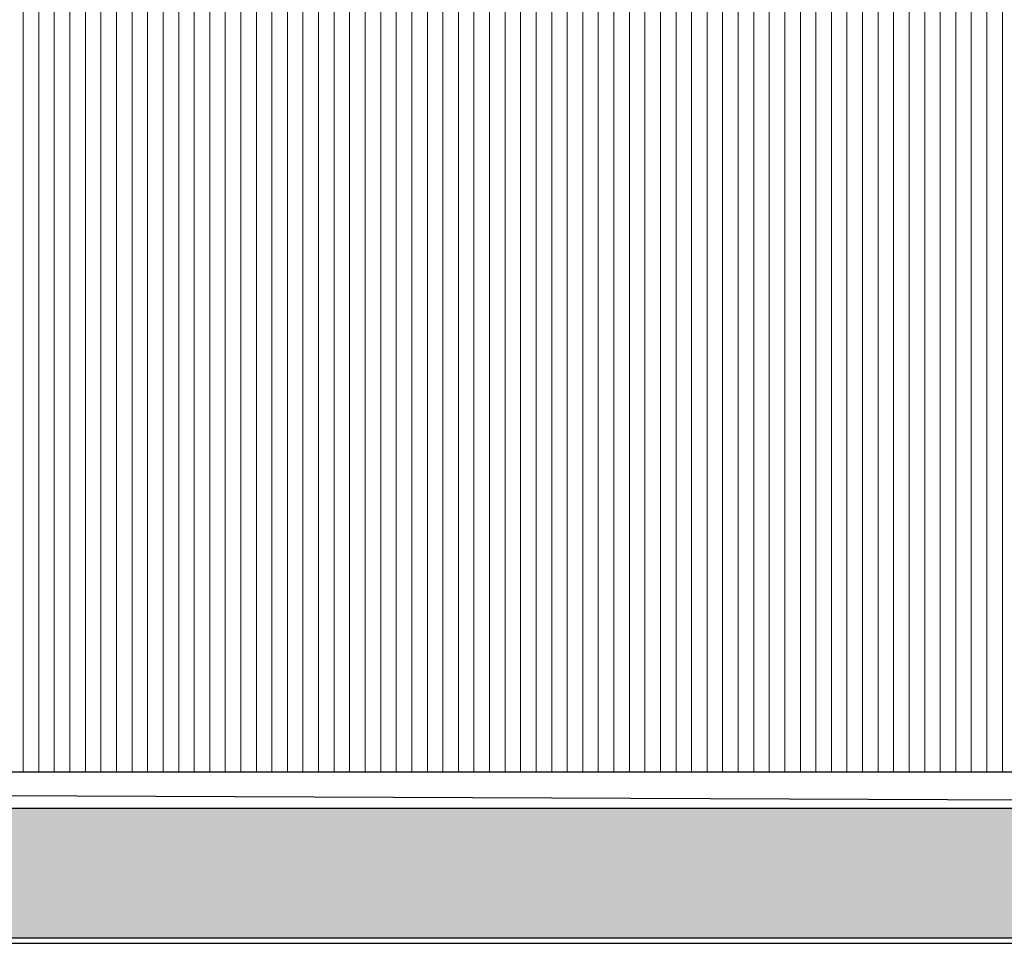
# Model space of a CAD drawing. Header units: millimetres. Extents: x -94445 to -15191, y 1000 to 18261.
# Tile 39 of 108: x -62324 to -54719, y 2500 to 9630. Entities that reach past the tile are written whole.
import ezdxf

# ---------------------------------------------------------------- set-up
doc = ezdxf.new("R2010")
doc.units = ezdxf.units.MM
doc.header["$LTSCALE"] = 0.5
doc.header["$MEASUREMENT"] = 0
doc.linetypes.add('PLINE', pattern=[0])
for name, color, linetype in [('23-- Yttervegger', 7, 'Continuous'), ('71-- Bearbeidet terreng', 7, 'Continuous'), ('71-- Bearbeidet terreng (Skravur)', 7, 'Continuous')]:
    doc.layers.add(name, color=color, linetype=linetype)
doc.layers.add('262- Taktekking', color=7, linetype='Continuous', lineweight=0)

# ---------------------------------------------------------------- blocks, each defined once
blk = doc.blocks.new('*X2')
at = {"layer": '262- Taktekking', "linetype": 'PLINE'}
for p, q in [((-62296.1, 7320), (-62296.1, 4002.7)), ((-62296.1, 4000), (-62296.1, 7320)), ((-62176.1, 7320), (-62176.1, 4002.7)), ((-62176.1, 4000), (-62176.1, 7320)), ((-62056.1, 7320), (-62056.1, 4002.7)), ((-62056.1, 4000), (-62056.1, 7320)), ((-61936, 7320), (-61936, 4002.7)), ((-61936, 4000), (-61936, 7320)), ((-61816, 7320), (-61816, 4002.7)), ((-61816, 4000), (-61816, 7320)), ((-61696, 7320), (-61696, 4002.7)), ((-61696, 4000), (-61696, 7320)), ((-61576, 7320), (-61576, 4002.7)), ((-61576, 4000), (-61576, 7320)), ((-61455.9, 7320), (-61455.9, 4002.7)), ((-61455.9, 4000), (-61455.9, 7320)), ((-61335.9, 7320), (-61335.9, 4002.7)), ((-61335.9, 4000), (-61335.9, 7320)), ((-61215.9, 7320), (-61215.9, 4002.7)), ((-61215.9, 4000), (-61215.9, 7320)), ((-61095.8, 7320), (-61095.8, 4002.7)), ((-61095.8, 4000), (-61095.8, 7320)), ((-60975.8, 7320), (-60975.8, 4002.7)), ((-60975.8, 4000), (-60975.8, 7320)), ((-60855.8, 7320), (-60855.8, 4002.7)), ((-60855.8, 4000), (-60855.8, 7320)), ((-60735.7, 7320), (-60735.7, 4002.7)), ((-60735.7, 4000), (-60735.7, 7320)), ((-60615.7, 7320), (-60615.7, 4002.7)), ((-60615.7, 4000), (-60615.7, 7320)), ((-60495.7, 7320), (-60495.7, 4002.7)), ((-60495.7, 4000), (-60495.7, 7320)), ((-60375.6, 7320), (-60375.6, 4002.7)), ((-60375.6, 4000), (-60375.6, 7320)), ((-60255.6, 7320), (-60255.6, 4002.7)), ((-60255.6, 4000), (-60255.6, 7320)), ((-60135.6, 7320), (-60135.6, 4002.7)), ((-60135.6, 4000), (-60135.6, 7320)), ((-60015.5, 7320), (-60015.5, 4002.7)), ((-60015.5, 4000), (-60015.5, 7320)), ((-59895.5, 7320), (-59895.5, 4002.7)), ((-59895.5, 4000), (-59895.5, 7320)), ((-59775.5, 7320), (-59775.5, 4002.7)), ((-59775.5, 4000), (-59775.5, 7320)), ((-59655.5, 7320), (-59655.5, 4002.7)), ((-59655.5, 4000), (-59655.5, 7320)), ((-59535.4, 7320), (-59535.4, 4002.7)), ((-59535.4, 4000), (-59535.4, 7320)), ((-59415.4, 7320), (-59415.4, 4002.7)), ((-59415.4, 4000), (-59415.4, 7320)), ((-59295.4, 7320), (-59295.4, 4002.7)), ((-59295.4, 4000), (-59295.4, 7320)), ((-59175.3, 7320), (-59175.3, 4002.7)), ((-59175.3, 4000), (-59175.3, 7320)), ((-59055.3, 7320), (-59055.3, 4002.7)), ((-59055.3, 4000), (-59055.3, 7320)), ((-58935.3, 7320), (-58935.3, 4002.7)), ((-58935.3, 4000), (-58935.3, 7320)), ((-58815.2, 7320), (-58815.2, 4002.7)), ((-58815.2, 4000), (-58815.2, 7320)), ((-58695.2, 7320), (-58695.2, 4002.7)), ((-58695.2, 4000), (-58695.2, 7320)), ((-58575.2, 7320), (-58575.2, 4002.7)), ((-58575.2, 4000), (-58575.2, 7320)), ((-58455.1, 7320), (-58455.1, 4002.7)), ((-58455.1, 4000), (-58455.1, 7320)), ((-58335.1, 7320), (-58335.1, 4002.7)), ((-58335.1, 4000), (-58335.1, 7320)), ((-58215.1, 7320), (-58215.1, 4002.7)), ((-58215.1, 4000), (-58215.1, 7320)), ((-58095.1, 7320), (-58095.1, 4002.7)), ((-58095.1, 4000), (-58095.1, 7320)), ((-57975, 7320), (-57975, 4002.7)), ((-57975, 4000), (-57975, 7320)), ((-57855, 7320), (-57855, 4002.7)), ((-57855, 4000), (-57855, 7320)), ((-57735, 7320), (-57735, 4002.7)), ((-57735, 4000), (-57735, 7320)), ((-57614.9, 7320), (-57614.9, 4002.7)), ((-57614.9, 4000), (-57614.9, 7320)), ((-57494.9, 7320), (-57494.9, 4002.7)), ((-57494.9, 4000), (-57494.9, 7320)), ((-57374.9, 7320), (-57374.9, 4002.7)), ((-57374.9, 4000), (-57374.9, 7320)), ((-57254.8, 7320), (-57254.8, 4002.7)), ((-57254.8, 4000), (-57254.8, 7320)), ((-57134.8, 7320), (-57134.8, 4002.7)), ((-57134.8, 4000), (-57134.8, 7320)), ((-57014.8, 7320), (-57014.8, 4002.7)), ((-57014.8, 4000), (-57014.8, 7320)), ((-56894.7, 7320), (-56894.7, 4002.7)), ((-56894.7, 4000), (-56894.7, 7320)), ((-56774.7, 7320), (-56774.7, 4002.7)), ((-56774.7, 4000), (-56774.7, 7320)), ((-56654.7, 7320), (-56654.7, 4002.7)), ((-56654.7, 4000), (-56654.7, 7320)), ((-56534.6, 7320), (-56534.6, 4002.7)), ((-56534.6, 4000), (-56534.6, 7320)), ((-56414.6, 7320), (-56414.6, 4002.7)), ((-56414.6, 4000), (-56414.6, 7320)), ((-56294.6, 7320), (-56294.6, 4002.7)), ((-56294.6, 4000), (-56294.6, 7320)), ((-56174.6, 7320), (-56174.6, 4002.7)), ((-56174.6, 4000), (-56174.6, 7320)), ((-56054.5, 7320), (-56054.5, 4002.7)), ((-56054.5, 4000), (-56054.5, 7320)), ((-55934.5, 7320), (-55934.5, 4002.7)), ((-55934.5, 4000), (-55934.5, 7320)), ((-55814.5, 7320), (-55814.5, 4002.7)), ((-55814.5, 4000), (-55814.5, 7320)), ((-55694.4, 7320), (-55694.4, 4002.7)), ((-55694.4, 4000), (-55694.4, 7320)), ((-55574.4, 7320), (-55574.4, 4002.7)), ((-55574.4, 4000), (-55574.4, 7320)), ((-55454.4, 7320), (-55454.4, 4002.7)), ((-55454.4, 4000), (-55454.4, 7320)), ((-55334.3, 7320), (-55334.3, 4002.7)), ((-55334.3, 4000), (-55334.3, 7320)), ((-55214.3, 7320), (-55214.3, 4002.7)), ((-55214.3, 4000), (-55214.3, 7320)), ((-55094.3, 7320), (-55094.3, 4002.7)), ((-55094.3, 4000), (-55094.3, 7320)), ((-54974.2, 7320), (-54974.2, 4002.7)), ((-54974.2, 4000), (-54974.2, 7320)), ((-54854.2, 7320), (-54854.2, 4002.7)), ((-54854.2, 4000), (-54854.2, 7320)), ((-54734.2, 7320), (-54734.2, 4002.7)), ((-54734.2, 4000), (-54734.2, 7320)), ((-62296.1, 4002.7), (-62296.1, 3820)), ((-62296.1, 3820), (-62296.1, 4000)), ((-62176.1, 4002.7), (-62176.1, 3820)), ((-62176.1, 3820), (-62176.1, 4000)), ((-62056.1, 4002.7), (-62056.1, 3820)), ((-62056.1, 3820), (-62056.1, 4000)), ((-61936, 4002.7), (-61936, 3820)), ((-61936, 3820), (-61936, 4000)), ((-61816, 4002.7), (-61816, 3820)), ((-61816, 3820), (-61816, 4000)), ((-61696, 4002.7), (-61696, 3820)), ((-61696, 3820), (-61696, 4000)), ((-61576, 4002.7), (-61576, 3820)), ((-61576, 3820), (-61576, 4000)), ((-61455.9, 4002.7), (-61455.9, 3820)), ((-61455.9, 3820), (-61455.9, 4000)), ((-61335.9, 4002.7), (-61335.9, 3820)), ((-61335.9, 3820), (-61335.9, 4000)), ((-61215.9, 4002.7), (-61215.9, 3820)), ((-61215.9, 3820), (-61215.9, 4000)), ((-61095.8, 4002.7), (-61095.8, 3820)), ((-61095.8, 3820), (-61095.8, 4000)), ((-60975.8, 4002.7), (-60975.8, 3820)), ((-60975.8, 3820), (-60975.8, 4000)), ((-60855.8, 4002.7), (-60855.8, 3820)), ((-60855.8, 3820), (-60855.8, 4000)), ((-60735.7, 4002.7), (-60735.7, 3820)), ((-60735.7, 3820), (-60735.7, 4000)), ((-60615.7, 4002.7), (-60615.7, 3820)), ((-60615.7, 3820), (-60615.7, 4000)), ((-60495.7, 4002.7), (-60495.7, 3820)), ((-60495.7, 3820), (-60495.7, 4000)), ((-60375.6, 4002.7), (-60375.6, 3820)), ((-60375.6, 3820), (-60375.6, 4000)), ((-60255.6, 4002.7), (-60255.6, 3820)), ((-60255.6, 3820), (-60255.6, 4000)), ((-60135.6, 4002.7), (-60135.6, 3820)), ((-60135.6, 3820), (-60135.6, 4000)), ((-60015.5, 4002.7), (-60015.5, 3820)), ((-60015.5, 3820), (-60015.5, 4000)), ((-59895.5, 4002.7), (-59895.5, 3820)), ((-59895.5, 3820), (-59895.5, 4000)), ((-59775.5, 4002.7), (-59775.5, 3820)), ((-59775.5, 3820), (-59775.5, 4000)), ((-59655.5, 4002.7), (-59655.5, 3820)), ((-59655.5, 3820), (-59655.5, 4000)), ((-59535.4, 4002.7), (-59535.4, 3820)), ((-59535.4, 3820), (-59535.4, 4000)), ((-59415.4, 4002.7), (-59415.4, 3820)), ((-59415.4, 3820), (-59415.4, 4000)), ((-59295.4, 4002.7), (-59295.4, 3820)), ((-59295.4, 3820), (-59295.4, 4000)), ((-59175.3, 4002.7), (-59175.3, 3820)), ((-59175.3, 3820), (-59175.3, 4000)), ((-59055.3, 4002.7), (-59055.3, 3820)), ((-59055.3, 3820), (-59055.3, 4000)), ((-58935.3, 4002.7), (-58935.3, 3820)), ((-58935.3, 3820), (-58935.3, 4000)), ((-58815.2, 4002.7), (-58815.2, 3820)), ((-58815.2, 3820), (-58815.2, 4000)), ((-58695.2, 4002.7), (-58695.2, 3820)), ((-58695.2, 3820), (-58695.2, 4000)), ((-58575.2, 4002.7), (-58575.2, 3820)), ((-58575.2, 3820), (-58575.2, 4000)), ((-58455.1, 4002.7), (-58455.1, 3820)), ((-58455.1, 3820), (-58455.1, 4000)), ((-58335.1, 4002.7), (-58335.1, 3820)), ((-58335.1, 3820), (-58335.1, 4000)), ((-58215.1, 4002.7), (-58215.1, 3820)), ((-58215.1, 3820), (-58215.1, 4000)), ((-58095.1, 4002.7), (-58095.1, 3820)), ((-58095.1, 3820), (-58095.1, 4000)), ((-57975, 4002.7), (-57975, 3820)), ((-57975, 3820), (-57975, 4000)), ((-57855, 4002.7), (-57855, 3820)), ((-57855, 3820), (-57855, 4000)), ((-57735, 4002.7), (-57735, 3820)), ((-57735, 3820), (-57735, 4000)), ((-57614.9, 4002.7), (-57614.9, 3820)), ((-57614.9, 3820), (-57614.9, 4000)), ((-57494.9, 4002.7), (-57494.9, 3820)), ((-57494.9, 3820), (-57494.9, 4000)), ((-57374.9, 4002.7), (-57374.9, 3820)), ((-57374.9, 3820), (-57374.9, 4000)), ((-57254.8, 4002.7), (-57254.8, 3820)), ((-57254.8, 3820), (-57254.8, 4000)), ((-57134.8, 4002.7), (-57134.8, 3820)), ((-57134.8, 3820), (-57134.8, 4000)), ((-57014.8, 4002.7), (-57014.8, 3820)), ((-57014.8, 3820), (-57014.8, 4000)), ((-56894.7, 4002.7), (-56894.7, 3820)), ((-56894.7, 3820), (-56894.7, 4000)), ((-56774.7, 4002.7), (-56774.7, 3820)), ((-56774.7, 3820), (-56774.7, 4000)), ((-56654.7, 4002.7), (-56654.7, 3820)), ((-56654.7, 3820), (-56654.7, 4000)), ((-56534.6, 4002.7), (-56534.6, 3820)), ((-56534.6, 3820), (-56534.6, 4000)), ((-56414.6, 4002.7), (-56414.6, 3820)), ((-56414.6, 3820), (-56414.6, 4000)), ((-56294.6, 4002.7), (-56294.6, 3820)), ((-56294.6, 3820), (-56294.6, 4000)), ((-56174.6, 4002.7), (-56174.6, 3820)), ((-56174.6, 3820), (-56174.6, 4000)), ((-56054.5, 4002.7), (-56054.5, 3820)), ((-56054.5, 3820), (-56054.5, 4000)), ((-55934.5, 4002.7), (-55934.5, 3820)), ((-55934.5, 3820), (-55934.5, 4000)), ((-55814.5, 4002.7), (-55814.5, 3820)), ((-55814.5, 3820), (-55814.5, 4000)), ((-55694.4, 4002.7), (-55694.4, 3820)), ((-55694.4, 3820), (-55694.4, 4000)), ((-55574.4, 4002.7), (-55574.4, 3820)), ((-55574.4, 3820), (-55574.4, 4000)), ((-55454.4, 4002.7), (-55454.4, 3820)), ((-55454.4, 3820), (-55454.4, 4000)), ((-55334.3, 4002.7), (-55334.3, 3820)), ((-55334.3, 3820), (-55334.3, 4000)), ((-55214.3, 4002.7), (-55214.3, 3820)), ((-55214.3, 3820), (-55214.3, 4000)), ((-55094.3, 4002.7), (-55094.3, 3820)), ((-55094.3, 3820), (-55094.3, 4000)), ((-54974.2, 4002.7), (-54974.2, 3820)), ((-54974.2, 3820), (-54974.2, 4000)), ((-54854.2, 4002.7), (-54854.2, 3820)), ((-54854.2, 3820), (-54854.2, 4000)), ((-54734.2, 4002.7), (-54734.2, 3820)), ((-54734.2, 3820), (-54734.2, 4000))]:
    blk.add_line(p, q, dxfattribs=at)
blk = doc.blocks.new('*X6')
at = {"layer": '262- Taktekking', "linetype": 'PLINE'}
for p, q in [((-62296.1, 12002.7), (-62296.1, 8002.7)), ((-62296.1, 8000), (-62296.1, 12000)), ((-62176.1, 12002.7), (-62176.1, 8002.7)), ((-62176.1, 8000), (-62176.1, 12000)), ((-62056.1, 12002.7), (-62056.1, 8002.7)), ((-62056.1, 8000), (-62056.1, 12000)), ((-61936, 12002.7), (-61936, 8002.7)), ((-61936, 8000), (-61936, 12000)), ((-61816, 12002.7), (-61816, 8002.7)), ((-61816, 8000), (-61816, 12000)), ((-61696, 12002.7), (-61696, 8002.7)), ((-61696, 8000), (-61696, 12000)), ((-61576, 12002.7), (-61576, 8002.7)), ((-61576, 8000), (-61576, 12000)), ((-61455.9, 12002.7), (-61455.9, 8002.7)), ((-61455.9, 8000), (-61455.9, 12000)), ((-61335.9, 12002.7), (-61335.9, 8002.7)), ((-61335.9, 8000), (-61335.9, 12000)), ((-61215.9, 12002.7), (-61215.9, 8002.7)), ((-61215.9, 8000), (-61215.9, 12000)), ((-61095.8, 12002.7), (-61095.8, 8002.7)), ((-61095.8, 8000), (-61095.8, 12000)), ((-60975.8, 12002.7), (-60975.8, 8002.7)), ((-60975.8, 8000), (-60975.8, 12000)), ((-60855.8, 12002.7), (-60855.8, 8002.7)), ((-60855.8, 8000), (-60855.8, 12000)), ((-60735.7, 12002.7), (-60735.7, 8002.7)), ((-60735.7, 8000), (-60735.7, 12000)), ((-60615.7, 12002.7), (-60615.7, 8002.7)), ((-60615.7, 8000), (-60615.7, 12000)), ((-60495.7, 12002.7), (-60495.7, 8002.7)), ((-60495.7, 8000), (-60495.7, 12000)), ((-60375.6, 12002.7), (-60375.6, 8002.7)), ((-60375.6, 8000), (-60375.6, 12000)), ((-60255.6, 12002.7), (-60255.6, 8002.7)), ((-60255.6, 8000), (-60255.6, 12000)), ((-60135.6, 12002.7), (-60135.6, 8002.7)), ((-60135.6, 8000), (-60135.6, 12000)), ((-60015.5, 12002.7), (-60015.5, 8002.7)), ((-60015.5, 8000), (-60015.5, 12000)), ((-59895.5, 12002.7), (-59895.5, 8002.7)), ((-59895.5, 8000), (-59895.5, 12000)), ((-59775.5, 12002.7), (-59775.5, 8002.7)), ((-59775.5, 8000), (-59775.5, 12000)), ((-59655.5, 12002.7), (-59655.5, 8002.7)), ((-59655.5, 8000), (-59655.5, 12000)), ((-59535.4, 12002.7), (-59535.4, 8002.7)), ((-59535.4, 8000), (-59535.4, 12000)), ((-59415.4, 12002.7), (-59415.4, 8002.7)), ((-59415.4, 8000), (-59415.4, 12000)), ((-59295.4, 12002.7), (-59295.4, 8002.7)), ((-59295.4, 8000), (-59295.4, 12000)), ((-59175.3, 12002.7), (-59175.3, 8002.7)), ((-59175.3, 8000), (-59175.3, 12000)), ((-59055.3, 12002.7), (-59055.3, 8002.7)), ((-59055.3, 8000), (-59055.3, 12000)), ((-58935.3, 12002.7), (-58935.3, 8002.7)), ((-58935.3, 8000), (-58935.3, 12000)), ((-58815.2, 12002.7), (-58815.2, 8002.7)), ((-58815.2, 8000), (-58815.2, 12000)), ((-58695.2, 12002.7), (-58695.2, 8002.7)), ((-58695.2, 8000), (-58695.2, 12000)), ((-58575.2, 12002.7), (-58575.2, 8002.7)), ((-58575.2, 8000), (-58575.2, 12000)), ((-58455.1, 12002.7), (-58455.1, 8002.7)), ((-58455.1, 8000), (-58455.1, 12000)), ((-58335.1, 12002.7), (-58335.1, 8002.7)), ((-58335.1, 8000), (-58335.1, 12000)), ((-58215.1, 12002.7), (-58215.1, 8002.7)), ((-58215.1, 8000), (-58215.1, 12000)), ((-58095.1, 12002.7), (-58095.1, 8002.7)), ((-58095.1, 8000), (-58095.1, 12000)), ((-57975, 12002.7), (-57975, 8002.7)), ((-57975, 8000), (-57975, 12000)), ((-57855, 12002.7), (-57855, 8002.7)), ((-57855, 8000), (-57855, 12000)), ((-57735, 12002.7), (-57735, 8002.7)), ((-57735, 8000), (-57735, 12000)), ((-57614.9, 12002.7), (-57614.9, 8002.7)), ((-57614.9, 8000), (-57614.9, 12000)), ((-57494.9, 12002.7), (-57494.9, 8002.7)), ((-57494.9, 8000), (-57494.9, 12000)), ((-57374.9, 12002.7), (-57374.9, 8002.7)), ((-57374.9, 8000), (-57374.9, 12000)), ((-57254.8, 12002.7), (-57254.8, 8002.7)), ((-57254.8, 8000), (-57254.8, 12000)), ((-57134.8, 12002.7), (-57134.8, 8002.7)), ((-57134.8, 8000), (-57134.8, 12000)), ((-57014.8, 12002.7), (-57014.8, 8002.7)), ((-57014.8, 8000), (-57014.8, 12000)), ((-56894.7, 12002.7), (-56894.7, 8002.7)), ((-56894.7, 8000), (-56894.7, 12000)), ((-56774.7, 12002.7), (-56774.7, 8002.7)), ((-56774.7, 8000), (-56774.7, 12000)), ((-56654.7, 12002.7), (-56654.7, 8002.7)), ((-56654.7, 8000), (-56654.7, 12000)), ((-56534.6, 12002.7), (-56534.6, 8002.7)), ((-56534.6, 8000), (-56534.6, 12000)), ((-56414.6, 12002.7), (-56414.6, 8002.7)), ((-56414.6, 8000), (-56414.6, 12000)), ((-56294.6, 12002.7), (-56294.6, 8002.7)), ((-56294.6, 8000), (-56294.6, 12000)), ((-56174.6, 12002.7), (-56174.6, 8002.7)), ((-56174.6, 8000), (-56174.6, 12000)), ((-56054.5, 12002.7), (-56054.5, 8002.7)), ((-56054.5, 8000), (-56054.5, 12000)), ((-55934.5, 12002.7), (-55934.5, 8002.7)), ((-55934.5, 8000), (-55934.5, 12000)), ((-55814.5, 12002.7), (-55814.5, 8002.7)), ((-55814.5, 8000), (-55814.5, 12000)), ((-55694.4, 12002.7), (-55694.4, 8002.7)), ((-55694.4, 8000), (-55694.4, 12000)), ((-55574.4, 12002.7), (-55574.4, 8002.7)), ((-55574.4, 8000), (-55574.4, 12000)), ((-55454.4, 12002.7), (-55454.4, 8002.7)), ((-55454.4, 8000), (-55454.4, 12000)), ((-55334.3, 12002.7), (-55334.3, 8002.7)), ((-55334.3, 8000), (-55334.3, 12000)), ((-55214.3, 12002.7), (-55214.3, 8002.7)), ((-55214.3, 8000), (-55214.3, 12000)), ((-55094.3, 12002.7), (-55094.3, 8002.7)), ((-55094.3, 8000), (-55094.3, 12000)), ((-54974.2, 12002.7), (-54974.2, 8002.7)), ((-54974.2, 8000), (-54974.2, 12000)), ((-54854.2, 12002.7), (-54854.2, 8002.7)), ((-54854.2, 8000), (-54854.2, 12000)), ((-54734.2, 12002.7), (-54734.2, 8002.7)), ((-54734.2, 8000), (-54734.2, 12000)), ((-62296.1, 8002.7), (-62296.1, 7320)), ((-62296.1, 7320), (-62296.1, 8000)), ((-62176.1, 8002.7), (-62176.1, 7320)), ((-62176.1, 7320), (-62176.1, 8000)), ((-62056.1, 8002.7), (-62056.1, 7320)), ((-62056.1, 7320), (-62056.1, 8000)), ((-61936, 8002.7), (-61936, 7320)), ((-61936, 7320), (-61936, 8000)), ((-61816, 8002.7), (-61816, 7320)), ((-61816, 7320), (-61816, 8000)), ((-61696, 8002.7), (-61696, 7320)), ((-61696, 7320), (-61696, 8000)), ((-61576, 8002.7), (-61576, 7320)), ((-61576, 7320), (-61576, 8000)), ((-61455.9, 8002.7), (-61455.9, 7320)), ((-61455.9, 7320), (-61455.9, 8000)), ((-61335.9, 8002.7), (-61335.9, 7320)), ((-61335.9, 7320), (-61335.9, 8000)), ((-61215.9, 8002.7), (-61215.9, 7320)), ((-61215.9, 7320), (-61215.9, 8000)), ((-61095.8, 8002.7), (-61095.8, 7320)), ((-61095.8, 7320), (-61095.8, 8000)), ((-60975.8, 8002.7), (-60975.8, 7320)), ((-60975.8, 7320), (-60975.8, 8000)), ((-60855.8, 8002.7), (-60855.8, 7320)), ((-60855.8, 7320), (-60855.8, 8000)), ((-60735.7, 8002.7), (-60735.7, 7320)), ((-60735.7, 7320), (-60735.7, 8000)), ((-60615.7, 8002.7), (-60615.7, 7320)), ((-60615.7, 7320), (-60615.7, 8000)), ((-60495.7, 8002.7), (-60495.7, 7320)), ((-60495.7, 7320), (-60495.7, 8000)), ((-60375.6, 8002.7), (-60375.6, 7320)), ((-60375.6, 7320), (-60375.6, 8000)), ((-60255.6, 8002.7), (-60255.6, 7320)), ((-60255.6, 7320), (-60255.6, 8000)), ((-60135.6, 8002.7), (-60135.6, 7320)), ((-60135.6, 7320), (-60135.6, 8000)), ((-60015.5, 8002.7), (-60015.5, 7320)), ((-60015.5, 7320), (-60015.5, 8000)), ((-59895.5, 8002.7), (-59895.5, 7320)), ((-59895.5, 7320), (-59895.5, 8000)), ((-59775.5, 8002.7), (-59775.5, 7320)), ((-59775.5, 7320), (-59775.5, 8000)), ((-59655.5, 8002.7), (-59655.5, 7320)), ((-59655.5, 7320), (-59655.5, 8000)), ((-59535.4, 8002.7), (-59535.4, 7320)), ((-59535.4, 7320), (-59535.4, 8000)), ((-59415.4, 8002.7), (-59415.4, 7320)), ((-59415.4, 7320), (-59415.4, 8000)), ((-59295.4, 8002.7), (-59295.4, 7320)), ((-59295.4, 7320), (-59295.4, 8000)), ((-59175.3, 8002.7), (-59175.3, 7320)), ((-59175.3, 7320), (-59175.3, 8000)), ((-59055.3, 8002.7), (-59055.3, 7320)), ((-59055.3, 7320), (-59055.3, 8000)), ((-58935.3, 8002.7), (-58935.3, 7320)), ((-58935.3, 7320), (-58935.3, 8000)), ((-58815.2, 8002.7), (-58815.2, 7320)), ((-58815.2, 7320), (-58815.2, 8000)), ((-58695.2, 8002.7), (-58695.2, 7320)), ((-58695.2, 7320), (-58695.2, 8000)), ((-58575.2, 8002.7), (-58575.2, 7320)), ((-58575.2, 7320), (-58575.2, 8000)), ((-58455.1, 8002.7), (-58455.1, 7320)), ((-58455.1, 7320), (-58455.1, 8000)), ((-58335.1, 8002.7), (-58335.1, 7320)), ((-58335.1, 7320), (-58335.1, 8000)), ((-58215.1, 8002.7), (-58215.1, 7320)), ((-58215.1, 7320), (-58215.1, 8000)), ((-58095.1, 8002.7), (-58095.1, 7320)), ((-58095.1, 7320), (-58095.1, 8000)), ((-57975, 8002.7), (-57975, 7320)), ((-57975, 7320), (-57975, 8000)), ((-57855, 8002.7), (-57855, 7320)), ((-57855, 7320), (-57855, 8000)), ((-57735, 8002.7), (-57735, 7320)), ((-57735, 7320), (-57735, 8000)), ((-57614.9, 8002.7), (-57614.9, 7320)), ((-57614.9, 7320), (-57614.9, 8000)), ((-57494.9, 8002.7), (-57494.9, 7320)), ((-57494.9, 7320), (-57494.9, 8000)), ((-57374.9, 8002.7), (-57374.9, 7320)), ((-57374.9, 7320), (-57374.9, 8000)), ((-57254.8, 8002.7), (-57254.8, 7320)), ((-57254.8, 7320), (-57254.8, 8000)), ((-57134.8, 8002.7), (-57134.8, 7320)), ((-57134.8, 7320), (-57134.8, 8000)), ((-57014.8, 8002.7), (-57014.8, 7320)), ((-57014.8, 7320), (-57014.8, 8000)), ((-56894.7, 8002.7), (-56894.7, 7320)), ((-56894.7, 7320), (-56894.7, 8000)), ((-56774.7, 8002.7), (-56774.7, 7320)), ((-56774.7, 7320), (-56774.7, 8000)), ((-56654.7, 8002.7), (-56654.7, 7320)), ((-56654.7, 7320), (-56654.7, 8000)), ((-56534.6, 8002.7), (-56534.6, 7320)), ((-56534.6, 7320), (-56534.6, 8000)), ((-56414.6, 8002.7), (-56414.6, 7320)), ((-56414.6, 7320), (-56414.6, 8000)), ((-56294.6, 8002.7), (-56294.6, 7320)), ((-56294.6, 7320), (-56294.6, 8000)), ((-56174.6, 8002.7), (-56174.6, 7320)), ((-56174.6, 7320), (-56174.6, 8000)), ((-56054.5, 8002.7), (-56054.5, 7320)), ((-56054.5, 7320), (-56054.5, 8000)), ((-55934.5, 8002.7), (-55934.5, 7320)), ((-55934.5, 7320), (-55934.5, 8000)), ((-55814.5, 8002.7), (-55814.5, 7320)), ((-55814.5, 7320), (-55814.5, 8000)), ((-55694.4, 8002.7), (-55694.4, 7320)), ((-55694.4, 7320), (-55694.4, 8000)), ((-55574.4, 8002.7), (-55574.4, 7320)), ((-55574.4, 7320), (-55574.4, 8000)), ((-55454.4, 8002.7), (-55454.4, 7320)), ((-55454.4, 7320), (-55454.4, 8000)), ((-55334.3, 8002.7), (-55334.3, 7320)), ((-55334.3, 7320), (-55334.3, 8000)), ((-55214.3, 8002.7), (-55214.3, 7320)), ((-55214.3, 7320), (-55214.3, 8000)), ((-55094.3, 8002.7), (-55094.3, 7320)), ((-55094.3, 7320), (-55094.3, 8000)), ((-54974.2, 8002.7), (-54974.2, 7320)), ((-54974.2, 7320), (-54974.2, 8000)), ((-54854.2, 8002.7), (-54854.2, 7320)), ((-54854.2, 7320), (-54854.2, 8000)), ((-54734.2, 8002.7), (-54734.2, 7320)), ((-54734.2, 7320), (-54734.2, 8000))]:
    blk.add_line(p, q, dxfattribs=at)

msp = doc.modelspace()

# ---------------------------------------------------------------- hatches: boundary and pattern name
at = {"layer": '71-- Bearbeidet terreng (Skravur)', "linetype": 'Continuous'}
msp.add_hatch(color=256, dxfattribs=at).paths.add_polyline_path([(-15191, 3539.9), (-94445.4, 3539.9), (-94445.4, 2539.9), (-15191, 2539.9)])

# ---------------------------------------------------------------- linework, layer by layer
at = {"layer": '23-- Yttervegger', "linetype": 'PLINE'}
msp.add_line((-28486.8, 3820), (-70614.2, 3820), dxfattribs=at)
at = {"layer": '71-- Bearbeidet terreng', "linetype": 'PLINE'}
for p, q in [((-72880.8, 3683.4), (-38588, 3539.9)), ((-15191, 3539.9), (-94445.4, 3539.9)), ((-15191, 2539.9), (-94445.4, 2539.9)), ((-71407.4, 2500), (-15191, 2500))]:
    msp.add_line(p, q, dxfattribs=at)

# ---------------------------------------------------------------- block references
at = {"layer": '23-- Yttervegger'}
for name in ['*X6', '*X2']:
    msp.add_blockref(name, (0, 0), dxfattribs=at)

doc.saveas('drawing.dxf')
